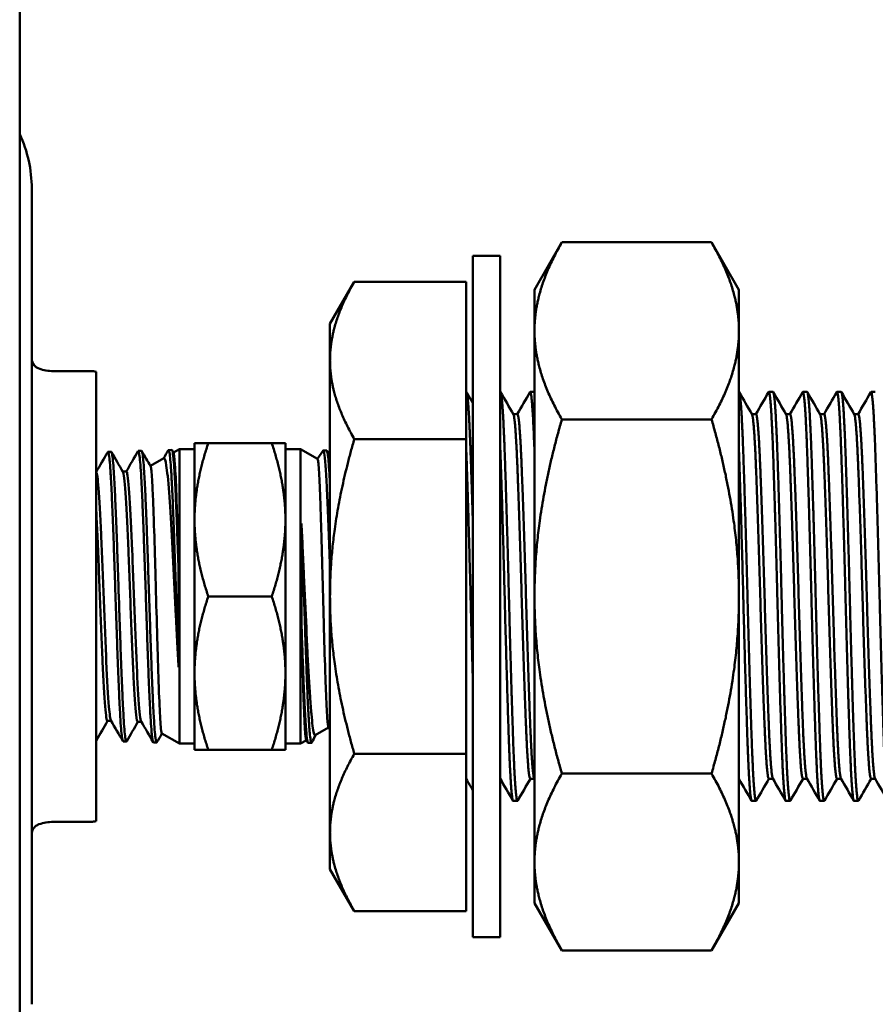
# Model space of a CAD drawing. Header units: inches. Extents: x 0 to 136, y 2 to 86.
# Tile 6 of 27: x 45.09 to 46.66, y 35.88 to 37.69. Entities that reach past the tile are written whole.
import ezdxf

# ---------------------------------------------------------------- set-up
doc = ezdxf.new("R2010")
doc.units = ezdxf.units.IN
doc.header["$LTSCALE"] = 4
doc.header["$MEASUREMENT"] = 0
doc.layers.add('Visible (ANSI)', color=7, linetype='Continuous', lineweight=50)

msp = doc.modelspace()

# ---------------------------------------------------------------- linework, layer by layer
at = {"layer": 'Visible (ANSI)'}
for p, q in [((45.0886, 65.7568), (45.0886, 26.507)), ((45.1107, 35.8834), (45.1107, 37.3794)), ((46.0326, 37.1939), (46.0828, 37.2809)), ((46.3573, 37.2809), (46.0828, 37.2809)), ((46.4076, 37.1939), (46.3573, 37.2809)), ((45.9196, 37.2564), (45.9196, 36.0064)), ((45.9696, 37.2564), (45.9196, 37.2564)), ((45.9696, 37.2564), (45.9696, 36.0064)), ((45.6576, 37.1314), (45.7022, 37.2087)), ((45.9076, 37.2087), (45.7022, 37.2087)), ((45.9076, 36.9201), (45.9076, 37.2087)), ((46.0326, 37.1939), (46.0326, 37.1185)), ((46.4076, 37.1939), (46.4076, 37.1185)), ((45.6576, 37.1314), (45.6576, 37.0644)), ((46.0326, 37.1185), (46.0326, 36.6314)), ((46.4076, 37.1185), (46.4076, 36.6314)), ((45.6576, 37.0644), (45.6576, 36.6314)), ((45.1501, 37.0448), (45.219, 37.0448)), ((45.2289, 37.0245), (45.2289, 37.0435)), ((45.2289, 36.2383), (45.2289, 37.0245)), ((45.9696, 37.0064), (45.9701, 37.0064)), ((46.0248, 37.0064), (46.0326, 37.0064)), ((46.4623, 37.0064), (46.4701, 37.0064)), ((46.5248, 37.0064), (46.5326, 37.0064)), ((46.5873, 37.0064), (46.5951, 37.0064)), ((46.6498, 37.0064), (46.6576, 37.0064)), ((46.0013, 36.9658), (45.9938, 36.9658)), ((46.3573, 36.9562), (46.0828, 36.9562)), ((46.4388, 36.9658), (46.4313, 36.9658)), ((46.5013, 36.9658), (46.4938, 36.9658)), ((46.5638, 36.9658), (46.5563, 36.9658)), ((46.6263, 36.9658), (46.6188, 36.9658)), ((45.4344, 36.9126), (45.4092, 36.9126)), ((45.4092, 36.772), (45.4092, 36.9126)), ((45.4344, 36.9126), (45.5508, 36.9126)), ((45.5508, 36.9126), (45.5759, 36.9126)), ((45.5759, 36.772), (45.5759, 36.9126)), ((45.9076, 36.9201), (45.7022, 36.9201)), ((45.9076, 36.3427), (45.9076, 36.9201)), ((45.2504, 36.8964), (45.2565, 36.8966)), ((45.306, 36.8982), (45.312, 36.8984)), ((45.3616, 36.8999), (45.3676, 36.9001)), ((45.3681, 36.8997), (45.3709, 36.8948)), ((45.3707, 36.8952), (45.3815, 36.9014)), ((45.3815, 36.9014), (45.3815, 36.3614)), ((45.3815, 36.9014), (45.4092, 36.9014)), ((45.6037, 36.9014), (45.5759, 36.9014)), ((45.6037, 36.3614), (45.6037, 36.9014)), ((45.6347, 36.8835), (45.6037, 36.9014)), ((45.6345, 36.8836), (45.6449, 36.8989)), ((45.6515, 36.899), (45.6454, 36.8992)), ((45.3283, 36.8707), (45.3529, 36.8849)), ((45.2776, 36.8605), (45.2843, 36.8605)), ((45.4092, 36.4908), (45.4092, 36.772)), ((45.5759, 36.4908), (45.5759, 36.772)), ((45.6053, 36.7649), (45.6053, 36.5835)), ((45.3799, 36.5018), (45.3799, 36.6789)), ((45.4344, 36.6314), (45.5508, 36.6314)), ((45.6576, 36.6314), (45.6576, 36.1984)), ((46.0326, 36.6314), (46.0326, 36.1443)), ((46.4076, 36.6314), (46.4076, 36.1443)), ((45.4092, 36.3501), (45.4092, 36.4908)), ((45.5759, 36.3501), (45.5759, 36.4908)), ((45.2495, 36.4031), (45.2562, 36.4031)), ((45.3051, 36.4014), (45.3117, 36.4014)), ((45.6549, 36.391), (45.6305, 36.3769)), ((45.3493, 36.38), (45.3815, 36.3614)), ((45.2782, 36.3655), (45.2842, 36.3653)), ((45.3338, 36.3637), (45.3398, 36.3636)), ((45.3815, 36.3614), (45.4092, 36.3614)), ((45.6037, 36.3614), (45.5759, 36.3614)), ((45.6142, 36.3674), (45.6037, 36.3614)), ((45.617, 36.3633), (45.614, 36.3677)), ((45.6238, 36.3629), (45.6176, 36.3627)), ((45.4344, 36.3501), (45.4092, 36.3501)), ((45.4344, 36.3501), (45.5508, 36.3501)), ((45.5508, 36.3501), (45.5759, 36.3501)), ((45.9076, 36.3427), (45.7022, 36.3427)), ((45.9076, 36.054), (45.9076, 36.3427)), ((46.3573, 36.3066), (46.0828, 36.3066)), ((45.9698, 36.297), (45.9696, 36.297)), ((46.0323, 36.297), (46.0248, 36.297)), ((46.4698, 36.297), (46.4623, 36.297)), ((46.5323, 36.297), (46.5248, 36.297)), ((46.5948, 36.297), (46.5873, 36.297)), ((46.6573, 36.297), (46.6498, 36.297)), ((45.9935, 36.2564), (46.0013, 36.2564)), ((46.431, 36.2564), (46.4388, 36.2564)), ((46.4935, 36.2564), (46.5013, 36.2564)), ((46.556, 36.2564), (46.5638, 36.2564)), ((46.6185, 36.2564), (46.6263, 36.2564)), ((45.2289, 36.2193), (45.2289, 36.2383)), ((45.1501, 36.218), (45.219, 36.218)), ((45.2289, 36.2193), (45.2287, 36.2192)), ((45.6576, 36.1984), (45.6576, 36.1314)), ((46.0326, 36.1443), (46.0326, 36.0689)), ((46.4076, 36.1443), (46.4076, 36.0689)), ((45.6576, 36.1314), (45.7022, 36.054)), ((46.0326, 36.0689), (46.0828, 35.9819)), ((46.4076, 36.0689), (46.3573, 35.9819)), ((45.9076, 36.054), (45.7022, 36.054)), ((45.9696, 36.0064), (45.9196, 36.0064)), ((46.3573, 35.9819), (46.0828, 35.9819))]:
    msp.add_line(p, q, dxfattribs=at)
for centre, radius, start, end in [((44.8745, 37.3794), 0.2362, 0, 25.0169), ((45.1304, 37.0678), 0.0197, 179.9939, 219.5171), ((45.1501, 37.1235), 0.0787, 250.5289, 270), ((45.1501, 36.1393), 0.0787, 90, 109.4712), ((45.1304, 36.1949), 0.0197, 148.9294, 180.004)]:
    msp.add_arc(centre, radius, start, end, dxfattribs=at)
for centre, major_axis, ratio, start_param, end_param in [((45.2187, 37.0032), (0.0052, 0.0413), 0.972452, 6.159376, 6.40512), ((45.6054, 36.6365), (0.0066, -0.2694), 0.005232, 4.910546, 4.915525)]:
    msp.add_ellipse(centre, major_axis=major_axis, ratio=ratio, start_param=start_param, end_param=end_param, dxfattribs=at)
for points, weights in [([(46.0828, 37.2809), (46.0326, 37.1939), (46.0326, 37.1185)], [1.52036391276, 1.63796447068, 1.63796447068]), ([(46.4076, 37.1185), (46.4076, 37.1939), (46.3573, 37.2809)], [1.63796447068, 1.63796447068, 1.52036391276]), ([(45.7022, 37.2087), (45.6576, 37.1314), (45.6576, 37.0644)], [1.39342210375, 1.50120367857, 1.50120367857]), ([(46.0326, 37.1185), (46.0326, 37.0432), (46.0828, 36.9562)], [1.63796447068, 1.63796447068, 1.52036391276]), ([(46.3573, 36.9562), (46.4076, 37.0432), (46.4076, 37.1185)], [1.52036391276, 1.63796447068, 1.63796447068]), ([(45.6576, 37.0644), (45.6576, 36.9974), (45.7022, 36.9201)], [1.50120367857, 1.50120367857, 1.39342210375]), ([(46.0326, 36.6314), (46.0326, 36.7821), (46.0828, 36.9562)], [1.63796447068, 1.63796447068, 1.52036391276]), ([(46.4076, 36.6314), (46.4076, 36.7821), (46.3573, 36.9562)], [1.63796447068, 1.63796447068, 1.52036391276]), ([(45.4344, 36.9126), (45.4092, 36.8373), (45.4092, 36.772)], [1.5170819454, 1.63442864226, 1.63442864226]), ([(45.5759, 36.772), (45.5759, 36.8373), (45.5508, 36.9126)], [1.63442864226, 1.63442864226, 1.5170819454]), ([(45.6576, 36.6314), (45.6576, 36.7654), (45.7022, 36.9201)], [1.50120367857, 1.50120367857, 1.39342210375]), ([(45.4092, 36.772), (45.4092, 36.7068), (45.4344, 36.6314)], [1.63442864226, 1.63442864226, 1.5170819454]), ([(45.5508, 36.6314), (45.5759, 36.7068), (45.5759, 36.772)], [1.5170819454, 1.63442864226, 1.63442864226]), ([(45.4344, 36.6314), (45.4092, 36.556), (45.4092, 36.4908)], [1.5170819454, 1.63442864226, 1.63442864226]), ([(45.5759, 36.4908), (45.5759, 36.556), (45.5508, 36.6314)], [1.63442864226, 1.63442864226, 1.5170819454]), ([(45.7022, 36.3427), (45.6576, 36.4974), (45.6576, 36.6314)], [1.39342210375, 1.50120367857, 1.50120367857]), ([(46.0828, 36.3066), (46.0326, 36.4807), (46.0326, 36.6314)], [1.52036391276, 1.63796447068, 1.63796447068]), ([(46.3573, 36.3066), (46.4076, 36.4807), (46.4076, 36.6314)], [1.52036391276, 1.63796447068, 1.63796447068]), ([(45.4092, 36.4908), (45.4092, 36.4255), (45.4344, 36.3501)], [1.63442864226, 1.63442864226, 1.5170819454]), ([(45.5508, 36.3501), (45.5759, 36.4255), (45.5759, 36.4908)], [1.5170819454, 1.63442864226, 1.63442864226]), ([(45.6576, 36.1984), (45.6576, 36.2654), (45.7022, 36.3427)], [1.50120367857, 1.50120367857, 1.39342210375]), ([(46.0326, 36.1443), (46.0326, 36.2196), (46.0828, 36.3066)], [1.63796447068, 1.63796447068, 1.52036391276]), ([(46.4076, 36.1443), (46.4076, 36.2196), (46.3573, 36.3066)], [1.63796447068, 1.63796447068, 1.52036391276]), ([(45.9696, 36.2974), (45.9696, 36.2974), (45.9696, 36.2975)], [0.990788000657, 0.990554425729, 0.990322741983]), ([(45.7022, 36.054), (45.6576, 36.1314), (45.6576, 36.1984)], [1.39342210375, 1.50120367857, 1.50120367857]), ([(46.0828, 35.9819), (46.0326, 36.0689), (46.0326, 36.1443)], [1.52036391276, 1.63796447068, 1.63796447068]), ([(46.3573, 35.9819), (46.4076, 36.0689), (46.4076, 36.1443)], [1.52036391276, 1.63796447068, 1.63796447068])]:
    msp.add_rational_spline(points, weights, degree=2, dxfattribs=at)
for points, knots in [([(45.1152, 37.0553), (45.1158, 37.0546), (45.1165, 37.0539), (45.1187, 37.0519), (45.1205, 37.0507), (45.1229, 37.0496), (45.1234, 37.0495), (45.1239, 37.0493)], [0, 0, 0, 0, 0.00694622, 0.00694622, 0.0231052, 0.0231052, 0.02698179, 0.02698179, 0.02698179, 0.02698179]), ([(45.2499, 36.896), (45.2499, 36.8961), (45.25, 36.8961), (45.25, 36.8962), (45.2503, 36.8965), (45.2505, 36.8965), (45.2508, 36.8962), (45.2513, 36.8956), (45.2518, 36.8937), (45.2523, 36.8905), (45.2526, 36.8889), (45.2528, 36.8869), (45.2531, 36.8847), (45.2534, 36.8824), (45.2536, 36.8798), (45.2539, 36.8769), (45.2544, 36.8711), (45.2549, 36.8642), (45.2554, 36.8561), (45.2556, 36.8521), (45.2559, 36.8478), (45.2561, 36.8431), (45.2564, 36.8385), (45.2567, 36.8336), (45.2569, 36.8285), (45.2574, 36.8182), (45.2579, 36.8071), (45.2584, 36.7951), (45.2589, 36.7831), (45.2594, 36.7702), (45.26, 36.7567), (45.2605, 36.7432), (45.261, 36.7292), (45.2615, 36.7147), (45.262, 36.7002), (45.2625, 36.6851), (45.263, 36.67), (45.2635, 36.6549), (45.264, 36.6397), (45.2645, 36.6244), (45.265, 36.6092), (45.2656, 36.5937), (45.2661, 36.5787), (45.2666, 36.5638), (45.2671, 36.5492), (45.2676, 36.5349), (45.2681, 36.5207), (45.2686, 36.5067), (45.2691, 36.4937), (45.2696, 36.4806), (45.2702, 36.4683), (45.2707, 36.4568), (45.2712, 36.4453), (45.2717, 36.4345), (45.2722, 36.4248), (45.2727, 36.4152), (45.2732, 36.4067), (45.2737, 36.3992), (45.2742, 36.3918), (45.2747, 36.3854), (45.2752, 36.3804), (45.2758, 36.3753), (45.2763, 36.3716), (45.2768, 36.3691), (45.2773, 36.3667), (45.2777, 36.3655), (45.2782, 36.3655)], [0.66578508, 0.66578508, 0.66578508, 0.66578508, 0.66601563, 0.66601563, 0.66601563, 0.66796875, 0.66796875, 0.66796875, 0.671875, 0.671875, 0.671875, 0.67382813, 0.67382813, 0.67382813, 0.67578125, 0.67578125, 0.67578125, 0.6796875, 0.6796875, 0.6796875, 0.68164063, 0.68164063, 0.68164063, 0.68359375, 0.68359375, 0.68359375, 0.6875, 0.6875, 0.6875, 0.69140625, 0.69140625, 0.69140625, 0.6953125, 0.6953125, 0.6953125, 0.69921875, 0.69921875, 0.69921875, 0.703125, 0.703125, 0.703125, 0.70703125, 0.70703125, 0.70703125, 0.7109375, 0.7109375, 0.7109375, 0.71484375, 0.71484375, 0.71484375, 0.71875, 0.71875, 0.71875, 0.72265625, 0.72265625, 0.72265625, 0.7265625, 0.7265625, 0.7265625, 0.73046875, 0.73046875, 0.73046875, 0.734375, 0.734375, 0.734375, 0.73805967, 0.73805967, 0.73805967, 0.73805967]), ([(45.2848, 36.3657), (45.2846, 36.3655), (45.2845, 36.3654), (45.2844, 36.3653), (45.2839, 36.3651), (45.2834, 36.3661), (45.2829, 36.3685), (45.2824, 36.3709), (45.2819, 36.3745), (45.2814, 36.3794), (45.2809, 36.3843), (45.2803, 36.3906), (45.2798, 36.3979), (45.2793, 36.4052), (45.2788, 36.4136), (45.2783, 36.4232), (45.278, 36.4279), (45.2778, 36.433), (45.2775, 36.4383), (45.2773, 36.4436), (45.277, 36.4491), (45.2768, 36.4548), (45.2763, 36.4662), (45.2758, 36.4784), (45.2752, 36.4914), (45.275, 36.498), (45.2747, 36.5047), (45.2745, 36.5116), (45.2742, 36.5184), (45.274, 36.5254), (45.2737, 36.5325), (45.2732, 36.5466), (45.2727, 36.5612), (45.2722, 36.5762), (45.272, 36.5837), (45.2717, 36.5914), (45.2714, 36.599), (45.2712, 36.6066), (45.2709, 36.6142), (45.2707, 36.6218), (45.2701, 36.637), (45.2696, 36.6522), (45.2691, 36.6675), (45.2686, 36.6827), (45.2681, 36.6977), (45.2676, 36.7122), (45.2671, 36.7267), (45.2666, 36.7408), (45.2661, 36.7544), (45.2656, 36.768), (45.265, 36.781), (45.2645, 36.7931), (45.264, 36.8051), (45.2635, 36.8164), (45.263, 36.8268), (45.2625, 36.8372), (45.262, 36.8466), (45.2615, 36.8548), (45.261, 36.863), (45.2605, 36.8701), (45.26, 36.876), (45.2594, 36.882), (45.2589, 36.8866), (45.2584, 36.89), (45.2579, 36.8934), (45.2574, 36.8955), (45.2569, 36.8963), (45.2568, 36.8965), (45.2566, 36.8966), (45.2565, 36.8966)], [0.24516044, 0.24516044, 0.24516044, 0.24516044, 0.24609375, 0.24609375, 0.24609375, 0.25, 0.25, 0.25, 0.25390625, 0.25390625, 0.25390625, 0.2578125, 0.2578125, 0.2578125, 0.26171875, 0.26171875, 0.26171875, 0.26367187, 0.26367187, 0.26367187, 0.265625, 0.265625, 0.265625, 0.26953125, 0.26953125, 0.26953125, 0.27148437, 0.27148437, 0.27148437, 0.2734375, 0.2734375, 0.2734375, 0.27734375, 0.27734375, 0.27734375, 0.27929687, 0.27929687, 0.27929687, 0.28125, 0.28125, 0.28125, 0.28515625, 0.28515625, 0.28515625, 0.2890625, 0.2890625, 0.2890625, 0.29296875, 0.29296875, 0.29296875, 0.296875, 0.296875, 0.296875, 0.30078125, 0.30078125, 0.30078125, 0.3046875, 0.3046875, 0.3046875, 0.30859375, 0.30859375, 0.30859375, 0.3125, 0.3125, 0.3125, 0.31640625, 0.31640625, 0.31640625, 0.31757097, 0.31757097, 0.31757097, 0.31757097]), ([(45.3055, 36.8978), (45.3061, 36.8988), (45.3066, 36.898), (45.3072, 36.8956), (45.3077, 36.8935), (45.3082, 36.8901), (45.3088, 36.8854), (45.3093, 36.8807), (45.3098, 36.8748), (45.3103, 36.8677), (45.3108, 36.8605), (45.3113, 36.8523), (45.3118, 36.843), (45.3123, 36.8338), (45.3128, 36.8234), (45.3133, 36.8121), (45.3138, 36.8008), (45.3143, 36.7887), (45.3148, 36.7759), (45.3153, 36.7631), (45.3158, 36.7495), (45.3163, 36.7354), (45.3168, 36.7212), (45.3173, 36.7067), (45.3179, 36.6919), (45.3181, 36.6845), (45.3184, 36.677), (45.3186, 36.6694), (45.3189, 36.6618), (45.3191, 36.6541), (45.3194, 36.6464), (45.3199, 36.6311), (45.3204, 36.6159), (45.3209, 36.6007), (45.3211, 36.5932), (45.3214, 36.5856), (45.3216, 36.5781), (45.3219, 36.5706), (45.3222, 36.5631), (45.3224, 36.5557), (45.3229, 36.541), (45.3234, 36.5268), (45.3239, 36.5132), (45.3242, 36.5063), (45.3244, 36.4996), (45.3247, 36.493), (45.3249, 36.4865), (45.3252, 36.48), (45.3254, 36.4738), (45.3259, 36.4614), (45.3264, 36.4499), (45.327, 36.4393), (45.3272, 36.434), (45.3275, 36.4289), (45.3277, 36.4241), (45.328, 36.4192), (45.3282, 36.4146), (45.3285, 36.4103), (45.329, 36.4016), (45.3295, 36.3942), (45.33, 36.3878), (45.3302, 36.3847), (45.3305, 36.3818), (45.3307, 36.3792), (45.331, 36.3767), (45.3312, 36.3744), (45.3315, 36.3724), (45.332, 36.3686), (45.3325, 36.366), (45.333, 36.3647), (45.3333, 36.3641), (45.3335, 36.3638), (45.3338, 36.3637)], [0.8080594, 0.8080594, 0.8080594, 0.8080594, 0.8125, 0.8125, 0.8125, 0.81640625, 0.81640625, 0.81640625, 0.8203125, 0.8203125, 0.8203125, 0.82421875, 0.82421875, 0.82421875, 0.828125, 0.828125, 0.828125, 0.83203125, 0.83203125, 0.83203125, 0.8359375, 0.8359375, 0.8359375, 0.83984375, 0.83984375, 0.83984375, 0.84179688, 0.84179688, 0.84179688, 0.84375, 0.84375, 0.84375, 0.84765625, 0.84765625, 0.84765625, 0.84960938, 0.84960938, 0.84960938, 0.8515625, 0.8515625, 0.8515625, 0.85546875, 0.85546875, 0.85546875, 0.85742188, 0.85742188, 0.85742188, 0.859375, 0.859375, 0.859375, 0.86328125, 0.86328125, 0.86328125, 0.86523438, 0.86523438, 0.86523438, 0.8671875, 0.8671875, 0.8671875, 0.87109375, 0.87109375, 0.87109375, 0.87304688, 0.87304688, 0.87304688, 0.875, 0.875, 0.875, 0.87890625, 0.87890625, 0.87890625, 0.88081188, 0.88081188, 0.88081188, 0.88081188]), ([(45.3403, 36.364), (45.3394, 36.3624), (45.3385, 36.3651), (45.3376, 36.372), (45.3365, 36.3797), (45.3355, 36.3922), (45.3345, 36.4094), (45.334, 36.4181), (45.3336, 36.4277), (45.333, 36.4382), (45.3325, 36.4488), (45.332, 36.4603), (45.3315, 36.4727), (45.331, 36.4851), (45.3305, 36.4981), (45.33, 36.5118), (45.3295, 36.5254), (45.329, 36.5397), (45.3285, 36.5544), (45.328, 36.5692), (45.3275, 36.5841), (45.327, 36.5992), (45.3264, 36.6143), (45.3259, 36.6297), (45.3254, 36.6451), (45.3249, 36.6604), (45.3244, 36.6755), (45.3239, 36.6904), (45.3234, 36.7052), (45.3229, 36.7199), (45.3224, 36.7341), (45.3219, 36.7483), (45.3214, 36.7618), (45.3209, 36.7746), (45.3206, 36.7811), (45.3204, 36.7873), (45.3201, 36.7934), (45.3199, 36.7995), (45.3196, 36.8054), (45.3194, 36.8111), (45.3189, 36.8225), (45.3184, 36.8328), (45.3179, 36.8422), (45.3176, 36.8468), (45.3173, 36.8512), (45.3171, 36.8554), (45.3168, 36.8596), (45.3166, 36.8635), (45.3163, 36.8671), (45.3158, 36.8743), (45.3153, 36.8803), (45.3148, 36.885), (45.3146, 36.8874), (45.3143, 36.8895), (45.3141, 36.8912), (45.3138, 36.893), (45.3136, 36.8945), (45.3133, 36.8956), (45.3129, 36.8975), (45.3124, 36.8984), (45.312, 36.8984)], [0.10234234, 0.10234234, 0.10234234, 0.10234234, 0.109375, 0.109375, 0.109375, 0.1171875, 0.1171875, 0.1171875, 0.12109375, 0.12109375, 0.12109375, 0.125, 0.125, 0.125, 0.12890625, 0.12890625, 0.12890625, 0.1328125, 0.1328125, 0.1328125, 0.13671875, 0.13671875, 0.13671875, 0.140625, 0.140625, 0.140625, 0.14453125, 0.14453125, 0.14453125, 0.1484375, 0.1484375, 0.1484375, 0.15234375, 0.15234375, 0.15234375, 0.15429687, 0.15429687, 0.15429687, 0.15625, 0.15625, 0.15625, 0.16015625, 0.16015625, 0.16015625, 0.16210937, 0.16210937, 0.16210937, 0.1640625, 0.1640625, 0.1640625, 0.16796875, 0.16796875, 0.16796875, 0.16992187, 0.16992187, 0.16992187, 0.171875, 0.171875, 0.171875, 0.17520517, 0.17520517, 0.17520517, 0.17520517]), ([(45.3611, 36.8995), (45.3613, 36.8999), (45.3615, 36.9), (45.3618, 36.8998), (45.3623, 36.8994), (45.3628, 36.8978), (45.3633, 36.8948), (45.3638, 36.8918), (45.3643, 36.8875), (45.3648, 36.8821), (45.3653, 36.8766), (45.3658, 36.8699), (45.3663, 36.8621), (45.3668, 36.8543), (45.3673, 36.8452), (45.3678, 36.8353), (45.3683, 36.8254), (45.3688, 36.8146), (45.3693, 36.8028), (45.3698, 36.791), (45.3703, 36.7782), (45.3708, 36.765), (45.3714, 36.7518), (45.3718, 36.738), (45.3723, 36.7236), (45.3726, 36.7164), (45.3728, 36.7091), (45.3731, 36.7016), (45.3733, 36.6942), (45.3736, 36.6868), (45.3738, 36.6793), (45.3743, 36.6643), (45.3749, 36.6491), (45.3754, 36.6338), (45.3756, 36.6262), (45.3759, 36.6184), (45.3761, 36.6108), (45.3764, 36.6031), (45.3766, 36.5955), (45.3769, 36.588), (45.3774, 36.573), (45.3778, 36.5583), (45.3783, 36.5438), (45.3789, 36.5294), (45.3794, 36.5152), (45.3799, 36.5018)], [0.95123566, 0.95123566, 0.95123566, 0.95123566, 0.953125, 0.953125, 0.953125, 0.95703125, 0.95703125, 0.95703125, 0.9609375, 0.9609375, 0.9609375, 0.96484375, 0.96484375, 0.96484375, 0.96875, 0.96875, 0.96875, 0.97265625, 0.97265625, 0.97265625, 0.9765625, 0.9765625, 0.9765625, 0.98046875, 0.98046875, 0.98046875, 0.98242188, 0.98242188, 0.98242188, 0.984375, 0.984375, 0.984375, 0.98828125, 0.98828125, 0.98828125, 0.99023438, 0.99023438, 0.99023438, 0.9921875, 0.9921875, 0.9921875, 0.99609375, 0.99609375, 0.99609375, 1, 1, 1, 1]), ([(45.3799, 36.6789), (45.3794, 36.694), (45.3789, 36.709), (45.3784, 36.7233), (45.3779, 36.7376), (45.3774, 36.7514), (45.3769, 36.7647), (45.3766, 36.7714), (45.3764, 36.7779), (45.3761, 36.7842), (45.3759, 36.7906), (45.3756, 36.7967), (45.3754, 36.8025), (45.3749, 36.8143), (45.3743, 36.8251), (45.3738, 36.8351), (45.3736, 36.8401), (45.3733, 36.8449), (45.3731, 36.8494), (45.3728, 36.8539), (45.3726, 36.8581), (45.3723, 36.862), (45.3718, 36.8698), (45.3714, 36.8765), (45.3708, 36.882), (45.3706, 36.8848), (45.3703, 36.8873), (45.3701, 36.8894), (45.3698, 36.8916), (45.3696, 36.8934), (45.3693, 36.8949), (45.3688, 36.8979), (45.3683, 36.8996), (45.3678, 36.9), (45.3677, 36.9001), (45.3676, 36.9001), (45.3676, 36.9001)], [0, 0, 0, 0, 0.00390625, 0.00390625, 0.00390625, 0.0078125, 0.0078125, 0.0078125, 0.00976563, 0.00976563, 0.00976563, 0.01171875, 0.01171875, 0.01171875, 0.015625, 0.015625, 0.015625, 0.01757813, 0.01757813, 0.01757813, 0.01953125, 0.01953125, 0.01953125, 0.0234375, 0.0234375, 0.0234375, 0.02539062, 0.02539062, 0.02539062, 0.02734375, 0.02734375, 0.02734375, 0.03125, 0.03125, 0.03125, 0.03189717, 0.03189717, 0.03189717, 0.03189717]), ([(45.3799, 36.6789), (45.3794, 36.699), (45.3788, 36.7186), (45.3779, 36.7545), (45.3774, 36.771), (45.3766, 36.7975), (45.3762, 36.808), (45.375, 36.8415), (45.3742, 36.8604), (45.3725, 36.8863), (45.3717, 36.8934), (45.3709, 36.8948)], [-6.3725927, -6.3725927, -6.3725927, -6.3725927, -6.2156534, -6.2156534, -6.0704144, -6.0704144, -5.9636049, -5.9636049, -5.7066752, -5.7066752, -5.4611079, -5.4611079, -5.4611079, -5.4611079]), ([(45.6576, 36.8387), (45.6574, 36.843), (45.6571, 36.8471), (45.6569, 36.8509), (45.6564, 36.8597), (45.6559, 36.8675), (45.6554, 36.874), (45.6549, 36.8805), (45.6544, 36.8857), (45.6539, 36.8897), (45.6534, 36.8937), (45.6528, 36.8965), (45.6523, 36.8979), (45.6521, 36.8987), (45.6518, 36.899), (45.6515, 36.899)], [0.86546429, 0.86546429, 0.86546429, 0.86546429, 0.8671875, 0.8671875, 0.8671875, 0.87109375, 0.87109375, 0.87109375, 0.875, 0.875, 0.875, 0.87890625, 0.87890625, 0.87890625, 0.88097311, 0.88097311, 0.88097311, 0.88097311]), ([(45.3529, 36.8849), (45.3545, 36.8858), (45.356, 36.8806), (45.3583, 36.8665), (45.3591, 36.86), (45.3618, 36.8344), (45.3634, 36.8113), (45.3668, 36.7588), (45.3685, 36.7275), (45.3718, 36.6618), (45.3735, 36.6282), (45.3759, 36.578), (45.3768, 36.5612), (45.3783, 36.53), (45.3791, 36.5156), (45.3799, 36.5018)], [-1.312352, -1.312352, -1.312352, -1.312352, -1.122757, -1.122757, -1.013305, -1.013305, -0.769024, -0.769024, -0.503602, -0.503602, -0.248757, -0.248757, -0.118471, -0.118471, -0.000001, -0.000001, -0.000001, -0.000001]), ([(45.6547, 36.3912), (45.654, 36.3924), (45.6532, 36.3983), (45.6517, 36.4207), (45.6508, 36.4378), (45.6496, 36.4701), (45.6492, 36.4819), (45.6479, 36.521), (45.647, 36.5511), (45.6458, 36.598), (45.6454, 36.6134), (45.6446, 36.6442), (45.6442, 36.6596), (45.6429, 36.7067), (45.6421, 36.7371), (45.6408, 36.778), (45.6404, 36.7906), (45.6391, 36.8257), (45.6384, 36.8447), (45.6367, 36.8727), (45.6358, 36.8811), (45.6349, 36.8833), (45.6348, 36.8834), (45.6347, 36.8835)], [-5.00747, -5.00747, -5.00747, -5.00747, -4.789914, -4.789914, -4.54958, -4.54958, -4.430368, -4.430368, -4.178912, -4.178912, -4.059066, -4.059066, -3.940038, -3.940038, -3.690064, -3.690064, -3.567646, -3.567646, -3.32166, -3.32166, -3.066242, -3.066242, -3.036602, -3.036602, -3.036602, -3.036602]), ([(45.2559, 36.4036), (45.2547, 36.4058), (45.2534, 36.4146), (45.2506, 36.4486), (45.249, 36.4775), (45.2459, 36.547), (45.2443, 36.5876), (45.2411, 36.669), (45.2395, 36.7098), (45.2364, 36.7802), (45.2348, 36.8098), (45.2318, 36.8481), (45.2303, 36.8581), (45.2289, 36.8588)], [0.35740591, 0.35740591, 0.35740591, 0.35740591, 0.36301909, 0.36301909, 0.37017617, 0.37017617, 0.37733326, 0.37733326, 0.38449035, 0.38449035, 0.39164744, 0.39164744, 0.39824747, 0.39824747, 0.39824747, 0.39824747]), ([(45.3051, 36.4014), (45.3041, 36.4014), (45.3031, 36.4057), (45.3005, 36.4279), (45.299, 36.4521), (45.2958, 36.515), (45.2942, 36.5536), (45.2911, 36.6346), (45.2895, 36.6769), (45.2863, 36.7532), (45.2847, 36.7872), (45.2816, 36.8375), (45.28, 36.8537), (45.2782, 36.8593), (45.2781, 36.8597), (45.2779, 36.86)], [0.27262473, 0.27262473, 0.27262473, 0.27262473, 0.27713402, 0.27713402, 0.28429111, 0.28429111, 0.2914482, 0.2914482, 0.29860529, 0.29860529, 0.30576237, 0.30576237, 0.31291946, 0.31291946, 0.31367785, 0.31367785, 0.31367785, 0.31367785]), ([(45.3114, 36.4019), (45.3107, 36.4033), (45.3099, 36.4074), (45.3075, 36.4279), (45.3059, 36.4521), (45.3027, 36.515), (45.3012, 36.5536), (45.298, 36.6346), (45.2964, 36.6769), (45.2933, 36.7532), (45.2917, 36.7872), (45.2885, 36.8375), (45.2869, 36.8537), (45.285, 36.86), (45.2846, 36.8605), (45.2843, 36.8605)], [0.27352227, 0.27352227, 0.27352227, 0.27352227, 0.27713402, 0.27713402, 0.28429111, 0.28429111, 0.2914482, 0.2914482, 0.29860529, 0.29860529, 0.30576237, 0.30576237, 0.31291946, 0.31291946, 0.31456511, 0.31456511, 0.31456511, 0.31456511]), ([(45.3493, 36.38), (45.3487, 36.3803), (45.3482, 36.3833), (45.3471, 36.3932), (45.3467, 36.399), (45.3454, 36.4203), (45.3446, 36.4398), (45.3432, 36.4753), (45.3428, 36.4879), (45.342, 36.5147), (45.3416, 36.5288), (45.3403, 36.5743), (45.3393, 36.6068), (45.338, 36.6548), (45.3376, 36.6701), (45.3363, 36.7163), (45.3354, 36.7458), (45.3341, 36.7841), (45.3337, 36.7957), (45.3328, 36.8169), (45.3323, 36.8265), (45.331, 36.8507), (45.3302, 36.8616), (45.3291, 36.8687), (45.3288, 36.8698), (45.3285, 36.8703)], [-3.339739, -3.339739, -3.339739, -3.339739, -3.176596, -3.176596, -3.053298, -3.053298, -2.80991, -2.80991, -2.690528, -2.690528, -2.571367, -2.571367, -2.32125, -2.32125, -2.20322, -2.20322, -1.956846, -1.956846, -1.83866, -1.83866, -1.717965, -1.717965, -1.485989, -1.485989, -1.409071, -1.409071, -1.409071, -1.409071]), ([(45.2495, 36.4031), (45.2481, 36.4031), (45.2467, 36.4122), (45.2437, 36.4486), (45.2421, 36.4775), (45.2389, 36.547), (45.2373, 36.5876), (45.2342, 36.669), (45.2326, 36.7098), (45.2303, 36.7611), (45.2296, 36.776), (45.2289, 36.7894)], [0.35651615, 0.35651615, 0.35651615, 0.35651615, 0.36301909, 0.36301909, 0.37017617, 0.37017617, 0.37733326, 0.37733326, 0.38449035, 0.38449035, 0.38776089, 0.38776089, 0.38776089, 0.38776089]), ([(45.6053, 36.7649), (45.606, 36.7509), (45.6067, 36.7363), (45.6082, 36.7047), (45.609, 36.6876), (45.6112, 36.638), (45.6128, 36.6054), (45.615, 36.5573), (45.6158, 36.5411), (45.618, 36.4962), (45.6196, 36.4697), (45.6219, 36.4356), (45.6227, 36.425), (45.6242, 36.4072), (45.625, 36.3999), (45.6274, 36.3819), (45.6289, 36.376), (45.6305, 36.3769), (45.6305, 36.3769), (45.6305, 36.3769)], [-3.733221, -3.733221, -3.733221, -3.733221, -3.597421, -3.597421, -3.448778, -3.448778, -3.171523, -3.171523, -3.025537, -3.025537, -2.747924, -2.747924, -2.60043, -2.60043, -2.460513, -2.460513, -2.172338, -2.172338, -2.172172, -2.172172, -2.172172, -2.172172]), ([(45.6244, 36.3635), (45.6241, 36.3629), (45.6238, 36.3627), (45.6235, 36.363), (45.6232, 36.3633), (45.623, 36.3638), (45.6227, 36.3648), (45.6225, 36.3657), (45.6222, 36.3669), (45.622, 36.3684), (45.6215, 36.3715), (45.621, 36.3759), (45.6204, 36.3815), (45.6202, 36.3844), (45.6199, 36.3875), (45.6197, 36.391), (45.6194, 36.3944), (45.6192, 36.3981), (45.6189, 36.4021), (45.6184, 36.41), (45.6179, 36.4191), (45.6174, 36.4292), (45.6169, 36.4394), (45.6164, 36.4505), (45.6159, 36.4624), (45.6154, 36.4743), (45.6149, 36.487), (45.6144, 36.5004), (45.6139, 36.5139), (45.6134, 36.528), (45.6129, 36.5425), (45.6124, 36.5569), (45.6119, 36.5717), (45.6114, 36.587), (45.6108, 36.6022), (45.6103, 36.6176), (45.6098, 36.6329), (45.6093, 36.6482), (45.6088, 36.6634), (45.6083, 36.6787), (45.6078, 36.6939), (45.6073, 36.7088), (45.6068, 36.7232), (45.6063, 36.7375), (45.6058, 36.7515), (45.6053, 36.7649)], [0.95083462, 0.95083462, 0.95083462, 0.95083462, 0.953125, 0.953125, 0.953125, 0.95507812, 0.95507812, 0.95507812, 0.95703125, 0.95703125, 0.95703125, 0.9609375, 0.9609375, 0.9609375, 0.96289062, 0.96289062, 0.96289062, 0.96484375, 0.96484375, 0.96484375, 0.96875, 0.96875, 0.96875, 0.97265625, 0.97265625, 0.97265625, 0.9765625, 0.9765625, 0.9765625, 0.98046875, 0.98046875, 0.98046875, 0.984375, 0.984375, 0.984375, 0.98828125, 0.98828125, 0.98828125, 0.9921875, 0.9921875, 0.9921875, 0.99609375, 0.99609375, 0.99609375, 1, 1, 1, 1]), ([(45.614, 36.3677), (45.6139, 36.3678), (45.6138, 36.3682), (45.6128, 36.3718), (45.6119, 36.3819), (45.6107, 36.4063), (45.6103, 36.4155), (45.6091, 36.4457), (45.6083, 36.4696), (45.6068, 36.523), (45.6061, 36.552), (45.6053, 36.5821)], [-0.9111148, -0.9111148, -0.9111148, -0.9111148, -0.8735465, -0.8735465, -0.6035988, -0.6035988, -0.4754973, -0.4754973, -0.2344887, -0.2344887, -0.0000114, -0.0000114, -0.0000114, -0.0000114]), ([(45.1239, 36.2135), (45.1219, 36.2128), (45.12, 36.2118), (45.1166, 36.2092), (45.1152, 36.2076), (45.1139, 36.2056), (45.1137, 36.2054), (45.1136, 36.2051)], [0, 0, 0, 0, 0.01614606, 0.01614606, 0.03206893, 0.03206893, 0.03429279, 0.03429279, 0.03429279, 0.03429279]), ([(45.2287, 36.2192), (45.2285, 36.2192), (45.2282, 36.2191), (45.228, 36.2191), (45.2268, 36.2188), (45.2255, 36.2185), (45.2242, 36.2184), (45.223, 36.2182), (45.2217, 36.2181), (45.2205, 36.218), (45.22, 36.218), (45.2195, 36.218), (45.219, 36.218)], [-0.980937, -0.980937, -0.980937, -0.980937, -0.9172953, -0.9172953, -0.9172953, -0.5349371, -0.5349371, -0.5349371, -0.1552854, -0.1552854, -0.1552854, 0, 0, 0, 0])]:
    msp.add_open_spline(points, degree=3, knots=knots, dxfattribs=at)
for points in [[(45.1238, 37.0493), (45.1238, 37.0493), (45.1239, 37.0493), (45.1239, 37.0493)], [(45.908, 37.006), (45.9119, 36.9993), (45.9157, 36.9927), (45.9196, 36.986)], [(45.9705, 37.006), (45.9783, 36.9925), (45.9862, 36.9789), (45.994, 36.9654)], [(46.0011, 36.9658), (46.0088, 36.9792), (46.0166, 36.9926), (46.0243, 37.006)], [(46.408, 37.006), (46.4158, 36.9925), (46.4237, 36.9789), (46.4315, 36.9654)], [(46.4386, 36.9658), (46.4463, 36.9792), (46.4541, 36.9926), (46.4618, 37.006)], [(46.4705, 37.006), (46.4783, 36.9925), (46.4862, 36.9789), (46.494, 36.9654)], [(46.5011, 36.9658), (46.5088, 36.9792), (46.5166, 36.9926), (46.5243, 37.006)], [(46.533, 37.006), (46.5408, 36.9925), (46.5487, 36.9789), (46.5565, 36.9654)], [(46.5636, 36.9658), (46.5713, 36.9792), (46.5791, 36.9926), (46.5868, 37.006)], [(46.5955, 37.006), (46.6033, 36.9925), (46.6112, 36.9789), (46.619, 36.9654)], [(46.6261, 36.9658), (46.6338, 36.9792), (46.6416, 36.9926), (46.6493, 37.006)], [(45.2289, 36.8596), (45.2359, 36.8717), (45.2429, 36.8839), (45.2499, 36.896)], [(45.257, 36.8962), (45.264, 36.8841), (45.2709, 36.8721), (45.2779, 36.86)], [(45.284, 36.8605), (45.2912, 36.8729), (45.2983, 36.8853), (45.3055, 36.8977)], [(45.3126, 36.8978), (45.3179, 36.8887), (45.3232, 36.8795), (45.3285, 36.8703)], [(45.3525, 36.8847), (45.3553, 36.8896), (45.3582, 36.8945), (45.3611, 36.8995)], [(45.6449, 36.8989), (45.6456, 36.8999), (45.6463, 36.8985), (45.647, 36.8945)], [(45.647, 36.8945), (45.6486, 36.8856), (45.6502, 36.8638), (45.6517, 36.8322)], [(45.6522, 36.8983), (45.654, 36.8946), (45.6558, 36.8909), (45.6576, 36.8872)], [(45.6517, 36.8322), (45.6533, 36.8005), (45.6549, 36.7591), (45.6565, 36.7136)], [(45.6565, 36.7136), (45.6569, 36.7031), (45.6572, 36.6923), (45.6576, 36.6815)], [(45.6053, 36.5822), (45.6066, 36.5446), (45.6078, 36.5085), (45.6091, 36.4772)], [(45.6091, 36.4772), (45.6107, 36.4378), (45.6123, 36.4061), (45.6138, 36.3864)], [(45.2498, 36.4031), (45.243, 36.3912), (45.2361, 36.3793), (45.2292, 36.3675)], [(45.2777, 36.3659), (45.2704, 36.3785), (45.2632, 36.391), (45.2559, 36.4036)], [(45.3054, 36.4014), (45.2985, 36.3895), (45.2916, 36.3776), (45.2848, 36.3657)], [(45.3333, 36.3642), (45.326, 36.3768), (45.3187, 36.3893), (45.3114, 36.4019)], [(45.6576, 36.387), (45.6566, 36.3884), (45.6557, 36.3898), (45.6547, 36.3912)], [(45.3495, 36.3799), (45.3464, 36.3746), (45.3433, 36.3693), (45.3403, 36.364)], [(45.6138, 36.3864), (45.6151, 36.3708), (45.6163, 36.3627), (45.6176, 36.3627)], [(45.631, 36.3771), (45.6288, 36.3726), (45.6266, 36.3681), (45.6244, 36.3635)], [(45.2292, 36.3675), (45.2291, 36.3673), (45.229, 36.3671), (45.2289, 36.3671)], [(45.9196, 36.2758), (45.9156, 36.2827), (45.9116, 36.2897), (45.9076, 36.2966)], [(45.9931, 36.2568), (45.9853, 36.2703), (45.9774, 36.2839), (45.9696, 36.2974)], [(46.025, 36.297), (46.0173, 36.2836), (46.0095, 36.2702), (46.0018, 36.2568)], [(46.0326, 36.2966), (46.0324, 36.2969), (46.0323, 36.2971), (46.0321, 36.2974)], [(46.4306, 36.2568), (46.4229, 36.27), (46.4153, 36.2833), (46.4076, 36.2966)], [(46.4625, 36.297), (46.4548, 36.2836), (46.447, 36.2702), (46.4393, 36.2568)], [(46.4931, 36.2568), (46.4853, 36.2703), (46.4774, 36.2839), (46.4696, 36.2974)], [(46.525, 36.297), (46.5173, 36.2836), (46.5095, 36.2702), (46.5018, 36.2568)], [(46.5556, 36.2568), (46.5478, 36.2703), (46.5399, 36.2839), (46.5321, 36.2974)], [(46.5875, 36.297), (46.5798, 36.2836), (46.572, 36.2702), (46.5643, 36.2568)], [(46.6181, 36.2568), (46.6103, 36.2703), (46.6024, 36.2839), (46.5946, 36.2974)], [(46.65, 36.297), (46.6423, 36.2836), (46.6345, 36.2702), (46.6268, 36.2568)], [(46.6806, 36.2568), (46.6728, 36.2703), (46.6649, 36.2839), (46.6571, 36.2974)]]:
    msp.add_open_spline(points, degree=3, dxfattribs=at)
for points, weights, knots in [([(45.9196, 36.7653), (45.9174, 36.84), (45.9154, 36.8966), (45.9115, 37.0064), (45.9076, 37.0064)], [0.962122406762, 0.95930322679, 1, 0.923879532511, 1], [0.792326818, 0.792326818, 0.792326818, 0.795, 0.795, 0.8, 0.8, 0.8]), ([(46.0018, 36.2568), (46.0015, 36.2564), (46.0013, 36.2564), (45.9974, 36.2564), (45.9935, 36.3662), (45.9896, 36.4761), (45.9857, 36.6314), (45.9818, 36.7867), (45.9779, 36.8966), (45.974, 37.0064), (45.9701, 37.0064)], [0.991733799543, 0.995614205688, 1, 0.923879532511, 1, 0.923879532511, 1, 0.923879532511, 1, 0.923879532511, 1], [0.73971192, 0.73971192, 0.73971192, 0.74, 0.74, 0.745, 0.745, 0.75, 0.75, 0.755, 0.755, 0.76, 0.76, 0.76]), ([(46.0326, 36.8966), (46.0287, 37.0064), (46.0248, 37.0064), (46.0246, 37.0064), (46.0243, 37.006)], [1, 0.923879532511, 1, 0.995614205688, 0.991733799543], [0.755, 0.755, 0.755, 0.76, 0.76, 0.760288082, 0.760288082, 0.760288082]), ([(46.4393, 36.2568), (46.439, 36.2564), (46.4388, 36.2564), (46.4349, 36.2564), (46.431, 36.3662), (46.4271, 36.4761), (46.4232, 36.6314), (46.4193, 36.7867), (46.4154, 36.8966), (46.4115, 37.0064), (46.4076, 37.0064)], [0.991733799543, 0.995614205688, 1, 0.923879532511, 1, 0.923879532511, 1, 0.923879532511, 1, 0.923879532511, 1], [0.45971192, 0.45971192, 0.45971192, 0.46, 0.46, 0.465, 0.465, 0.47, 0.47, 0.475, 0.475, 0.48, 0.48, 0.48]), ([(46.4935, 36.2564), (46.4896, 36.2564), (46.4857, 36.3662), (46.4818, 36.4761), (46.4779, 36.6314), (46.474, 36.7867), (46.4701, 36.8966), (46.4662, 37.0064), (46.4623, 37.0064), (46.4621, 37.0064), (46.4618, 37.006)], [1, 0.923879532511, 1, 0.923879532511, 1, 0.923879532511, 1, 0.923879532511, 1, 0.995614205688, 0.991733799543], [0.46, 0.46, 0.46, 0.465, 0.465, 0.47, 0.47, 0.475, 0.475, 0.48, 0.48, 0.48028808, 0.48028808, 0.48028808]), ([(46.5018, 36.2568), (46.5015, 36.2564), (46.5013, 36.2564), (46.4974, 36.2564), (46.4935, 36.3662), (46.4896, 36.4761), (46.4857, 36.6314), (46.4818, 36.7867), (46.4779, 36.8966), (46.474, 37.0064), (46.4701, 37.0064)], [0.991733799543, 0.995614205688, 1, 0.923879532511, 1, 0.923879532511, 1, 0.923879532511, 1, 0.923879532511, 1], [0.41971192, 0.41971192, 0.41971192, 0.42, 0.42, 0.425, 0.425, 0.43, 0.43, 0.435, 0.435, 0.44, 0.44, 0.44]), ([(46.556, 36.2564), (46.5521, 36.2564), (46.5482, 36.3662), (46.5443, 36.4761), (46.5404, 36.6314), (46.5365, 36.7867), (46.5326, 36.8966), (46.5287, 37.0064), (46.5248, 37.0064), (46.5246, 37.0064), (46.5243, 37.006)], [1, 0.923879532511, 1, 0.923879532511, 1, 0.923879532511, 1, 0.923879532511, 1, 0.995614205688, 0.991733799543], [0.42, 0.42, 0.42, 0.425, 0.425, 0.43, 0.43, 0.435, 0.435, 0.44, 0.44, 0.44028808, 0.44028808, 0.44028808]), ([(46.5643, 36.2568), (46.564, 36.2564), (46.5638, 36.2564), (46.5599, 36.2564), (46.556, 36.3662), (46.5521, 36.4761), (46.5482, 36.6314), (46.5443, 36.7867), (46.5404, 36.8966), (46.5365, 37.0064), (46.5326, 37.0064)], [0.991733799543, 0.995614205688, 1, 0.923879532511, 1, 0.923879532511, 1, 0.923879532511, 1, 0.923879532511, 1], [0.37971192, 0.37971192, 0.37971192, 0.38, 0.38, 0.385, 0.385, 0.39, 0.39, 0.395, 0.395, 0.4, 0.4, 0.4]), ([(46.6185, 36.2564), (46.6146, 36.2564), (46.6107, 36.3662), (46.6068, 36.4761), (46.6029, 36.6314), (46.599, 36.7867), (46.5951, 36.8966), (46.5912, 37.0064), (46.5873, 37.0064), (46.5871, 37.0064), (46.5868, 37.006)], [1, 0.923879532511, 1, 0.923879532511, 1, 0.923879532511, 1, 0.923879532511, 1, 0.995614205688, 0.991733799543], [0.38, 0.38, 0.38, 0.385, 0.385, 0.39, 0.39, 0.395, 0.395, 0.4, 0.4, 0.40028808, 0.40028808, 0.40028808]), ([(46.6268, 36.2568), (46.6265, 36.2564), (46.6263, 36.2564), (46.6224, 36.2564), (46.6185, 36.3662), (46.6146, 36.4761), (46.6107, 36.6314), (46.6068, 36.7867), (46.6029, 36.8966), (46.599, 37.0064), (46.5951, 37.0064)], [0.991733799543, 0.995614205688, 1, 0.923879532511, 1, 0.923879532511, 1, 0.923879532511, 1, 0.923879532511, 1], [0.33971192, 0.33971192, 0.33971192, 0.34, 0.34, 0.345, 0.345, 0.35, 0.35, 0.355, 0.355, 0.36, 0.36, 0.36]), ([(46.681, 36.2564), (46.6771, 36.2564), (46.6732, 36.3662), (46.6693, 36.4761), (46.6654, 36.6314), (46.6615, 36.7867), (46.6576, 36.8966), (46.6537, 37.0064), (46.6498, 37.0064), (46.6496, 37.0064), (46.6493, 37.006)], [1, 0.923879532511, 1, 0.923879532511, 1, 0.923879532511, 1, 0.923879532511, 1, 0.995614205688, 0.991733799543], [0.34, 0.34, 0.34, 0.345, 0.345, 0.35, 0.35, 0.355, 0.355, 0.36, 0.36, 0.36028808, 0.36028808, 0.36028808]), ([(46.0248, 36.297), (46.0209, 36.297), (46.017, 36.3949), (46.013, 36.4929), (46.0091, 36.6314), (46.0052, 36.7699), (46.0013, 36.8679), (45.9977, 36.959), (45.994, 36.9654)], [1, 0.923879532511, 1, 0.923879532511, 1, 0.923879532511, 1, 0.928804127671, 0.990788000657], [0.74, 0.74, 0.74, 0.745, 0.745, 0.75, 0.75, 0.755, 0.755, 0.75967653, 0.75967653, 0.75967653]), ([(46.0321, 36.2974), (46.0284, 36.3038), (46.0248, 36.3949), (46.0209, 36.4929), (46.017, 36.6314), (46.013, 36.7699), (46.0091, 36.8679), (46.0052, 36.9658), (46.0013, 36.9658)], [0.990788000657, 0.928804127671, 1, 0.923879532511, 1, 0.923879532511, 1, 0.923879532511, 1], [0.74032347, 0.74032347, 0.74032347, 0.745, 0.745, 0.75, 0.75, 0.755, 0.755, 0.76, 0.76, 0.76]), ([(46.4623, 36.297), (46.4584, 36.297), (46.4545, 36.3949), (46.4505, 36.4929), (46.4466, 36.6314), (46.4427, 36.7699), (46.4388, 36.8679), (46.4352, 36.959), (46.4315, 36.9654)], [1, 0.923879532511, 1, 0.923879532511, 1, 0.923879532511, 1, 0.928804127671, 0.990788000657], [0.46, 0.46, 0.46, 0.465, 0.465, 0.47, 0.47, 0.475, 0.475, 0.47967653, 0.47967653, 0.47967653]), ([(46.4696, 36.2974), (46.4659, 36.3038), (46.4623, 36.3949), (46.4584, 36.4929), (46.4545, 36.6314), (46.4505, 36.7699), (46.4466, 36.8679), (46.4427, 36.9658), (46.4388, 36.9658)], [0.990788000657, 0.928804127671, 1, 0.923879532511, 1, 0.923879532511, 1, 0.923879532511, 1], [0.46032347, 0.46032347, 0.46032347, 0.465, 0.465, 0.47, 0.47, 0.475, 0.475, 0.48, 0.48, 0.48]), ([(46.5248, 36.297), (46.5209, 36.297), (46.517, 36.3949), (46.513, 36.4929), (46.5091, 36.6314), (46.5052, 36.7699), (46.5013, 36.8679), (46.4977, 36.959), (46.494, 36.9654)], [1, 0.923879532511, 1, 0.923879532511, 1, 0.923879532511, 1, 0.928804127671, 0.990788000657], [0.42, 0.42, 0.42, 0.425, 0.425, 0.43, 0.43, 0.435, 0.435, 0.43967653, 0.43967653, 0.43967653]), ([(46.5321, 36.2974), (46.5284, 36.3038), (46.5248, 36.3949), (46.5209, 36.4929), (46.517, 36.6314), (46.513, 36.7699), (46.5091, 36.8679), (46.5052, 36.9658), (46.5013, 36.9658)], [0.990788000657, 0.928804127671, 1, 0.923879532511, 1, 0.923879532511, 1, 0.923879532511, 1], [0.42032347, 0.42032347, 0.42032347, 0.425, 0.425, 0.43, 0.43, 0.435, 0.435, 0.44, 0.44, 0.44]), ([(46.5873, 36.297), (46.5834, 36.297), (46.5795, 36.3949), (46.5755, 36.4929), (46.5716, 36.6314), (46.5677, 36.7699), (46.5638, 36.8679), (46.5602, 36.959), (46.5565, 36.9654)], [1, 0.923879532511, 1, 0.923879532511, 1, 0.923879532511, 1, 0.928804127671, 0.990788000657], [0.38, 0.38, 0.38, 0.385, 0.385, 0.39, 0.39, 0.395, 0.395, 0.39967653, 0.39967653, 0.39967653]), ([(46.5946, 36.2974), (46.5909, 36.3038), (46.5873, 36.3949), (46.5834, 36.4929), (46.5795, 36.6314), (46.5755, 36.7699), (46.5716, 36.8679), (46.5677, 36.9658), (46.5638, 36.9658)], [0.990788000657, 0.928804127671, 1, 0.923879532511, 1, 0.923879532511, 1, 0.923879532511, 1], [0.38032347, 0.38032347, 0.38032347, 0.385, 0.385, 0.39, 0.39, 0.395, 0.395, 0.4, 0.4, 0.4]), ([(46.6498, 36.297), (46.6459, 36.297), (46.642, 36.3949), (46.638, 36.4929), (46.6341, 36.6314), (46.6302, 36.7699), (46.6263, 36.8679), (46.6227, 36.959), (46.619, 36.9654)], [1, 0.923879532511, 1, 0.923879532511, 1, 0.923879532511, 1, 0.928804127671, 0.990788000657], [0.34, 0.34, 0.34, 0.345, 0.345, 0.35, 0.35, 0.355, 0.355, 0.35967653, 0.35967653, 0.35967653]), ([(46.6571, 36.2974), (46.6534, 36.3038), (46.6498, 36.3949), (46.6459, 36.4929), (46.642, 36.6314), (46.638, 36.7699), (46.6341, 36.8679), (46.6302, 36.9658), (46.6263, 36.9658)], [0.990788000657, 0.928804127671, 1, 0.923879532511, 1, 0.923879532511, 1, 0.923879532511, 1], [0.34032347, 0.34032347, 0.34032347, 0.345, 0.345, 0.35, 0.35, 0.355, 0.355, 0.36, 0.36, 0.36]), ([(45.9196, 36.4784), (45.9174, 36.5514), (45.9154, 36.6314), (45.9115, 36.7867), (45.9076, 36.8966)], [0.962122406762, 0.95930322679, 1, 0.923879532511, 1], [0.827326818, 0.827326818, 0.827326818, 0.83, 0.83, 0.835, 0.835, 0.835]), ([(45.9935, 36.2564), (45.9896, 36.2564), (45.9857, 36.3662), (45.9818, 36.4761), (45.9779, 36.6314), (45.974, 36.7867), (45.9701, 36.8966), (45.9698, 36.9035), (45.9696, 36.9101)], [1, 0.923879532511, 1, 0.923879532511, 1, 0.923879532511, 1, 0.994807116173, 0.990322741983], [0.78, 0.78, 0.78, 0.785, 0.785, 0.79, 0.79, 0.795, 0.795, 0.7953411, 0.7953411, 0.7953411]), ([(46.431, 36.2564), (46.4271, 36.2564), (46.4232, 36.3662), (46.4193, 36.4761), (46.4154, 36.6314), (46.4115, 36.7867), (46.4076, 36.8966)], [1, 0.923879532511, 1, 0.923879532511, 1, 0.923879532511, 1], [0.5, 0.5, 0.5, 0.505, 0.505, 0.51, 0.51, 0.515, 0.515, 0.515])]:
    msp.add_rational_spline(points, weights, degree=2, knots=knots, dxfattribs=at)

doc.saveas('drawing.dxf')
